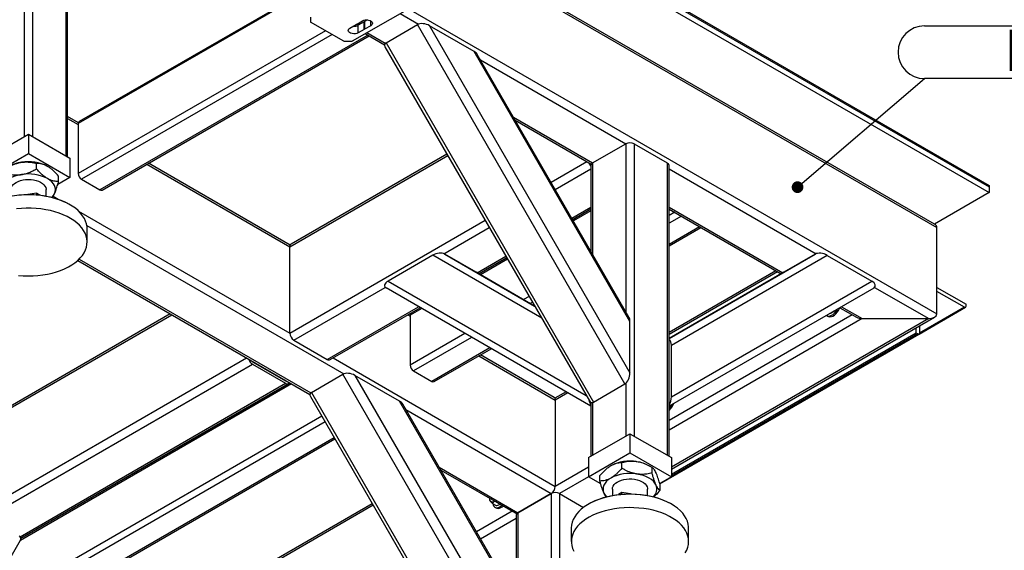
# Model space of a CAD drawing. Header units: millimetres. Extents: x 0 to 841, y 0 to 594.
# Tile 29 of 35: x 713 to 797, y 250 to 295. Entities that reach past the tile are written whole.
import ezdxf

# ---------------------------------------------------------------- set-up
doc = ezdxf.new("R2010")
doc.units = ezdxf.units.MM
doc.layers.add('NOTES', color=6, linetype='Continuous')
doc.layers.add('TRAIT-FORT', color=4, linetype='Continuous', lineweight=25)
doc.styles.add('SLDTEXTSTYLE5', font='TXT', dxfattribs={"width": 0.605})
doc.dimstyles.new('SLDDIMSTYLE2', dxfattribs={"dimtxt": 0.18, "dimasz": 1, "dimexe": 0, "dimexo": 0.0625, "dimgap": 0, "dimtad": 0, "dimtih": 1, "dimtoh": 1, "dimdec": 0, "dimrnd": 1e-09, "dimzin": 0, "dimdsep": 46, "dimtxsty": 'Standard', "dimblk1": 'DOT', "dimblk2": 'DOT', "dimsah": 1, "dimcen": 0.09, "dimadec": 0, "dimazin": 0, "dimtfac": 1, "dimtdec": 0, "dimtofl": 0, "dimtmove": 0, "dimatfit": 3, "dimldrblk": 'DOT', "dimfxl": 0, "dimfrac": 2, "dimtolj": 1, "dimtzin": 0, "dimarcsym": 0})

# ---------------------------------------------------------------- blocks, each defined once
blk = doc.blocks.new('SW_NOTE_3')
at = {"layer": 'NOTES', "color": 0}
for p, q in [((0, 4.496), (35.559, 4.496)), ((35.559, 0), (0, 0))]:
    blk.add_line(p, q, dxfattribs=at)
for centre, start, end in [((0, 2.248), 90, 270), ((35.559, 2.248), 270, 90)]:
    blk.add_arc(centre, 2.248, start, end, dxfattribs=at)
at = {"layer": 'NOTES', "color": 0, "insert": (17.414, 4.163), "char_height": 3.5, "attachment_point": 2, "style": 'SLDTEXTSTYLE5'}
blk.add_mtext('FAU-QUIX20-03', dxfattribs=at)
blk = doc.blocks.new('_Dot')
at = {"color": 0, "linetype": 'ByBlock', "lineweight": -2}
blk.add_line((-0.5, 0), (-1, 0), dxfattribs=at)
at = {"color": 0, "linetype": 'ByBlock', "const_width": 0.5}
blk.add_lwpolyline([(-0.25, 0, 1), (0.25, 0, 1)], format="xyb", close=True, dxfattribs=at)

msp = doc.modelspace()

# ---------------------------------------------------------------- linework, layer by layer
at = {"layer": 'TRAIT-FORT', "color": 4, "linetype": 'Continuous', "lineweight": 25}
for p, q in [((713.0633, 308.5961), (713.0633, 285.3247)), ((713.7704, 308.5961), (713.7704, 285.3247)), ((716.5987, 306.9633), (716.5987, 283.692)), ((716.7451, 283.6075), (716.7451, 306.7592)), ((756.9038, 303.332), (795.2997, 281.1665)), ((756.9038, 303.2095), (795.2997, 281.044)), ((756.9038, 302.6364), (740.9939, 293.4518)), ((756.9038, 302.7196), (795.2997, 280.5541)), ((752.1675, 299.9022), (790.8449, 277.5742)), ((790.6378, 277.8629), (752.3139, 299.9867)), ((736.533, 297.3277), (717.6593, 286.4322)), ((736.4158, 297.3954), (717.7422, 286.6153)), ((745.8025, 296.2277), (790.8449, 270.2253)), ((737.4583, 295.4928), (737.4583, 295.0846)), ((745.0953, 295.8195), (746.6609, 294.9157)), ((740.2868, 293.4518), (737.4583, 295.0846)), ((740.8174, 294.5742), (741.332, 294.8712)), ((741.3636, 294.8894), (741.8781, 295.1865)), ((742.0384, 295.1166), (741.5238, 294.8196)), ((741.5238, 294.1664), (741.5238, 294.8196)), ((742.0384, 294.4634), (742.0384, 295.1166)), ((742.3008, 295.2681), (742.07, 295.1349)), ((742.07, 295.1349), (742.07, 294.4816)), ((742.5845, 294.7787), (742.07, 294.4816)), ((742.5845, 294.7787), (742.5845, 295.1865)), ((743.8932, 293.3297), (746.5731, 294.8768)), ((764.2508, 264.2581), (746.5731, 294.8768)), ((747.5973, 294.7753), (764.675, 265.1959)), ((751.3973, 292.5816), (747.5973, 294.7753)), ((738.7304, 294.3503), (717.6593, 282.1862)), ((739.2961, 294.0237), (717.9422, 281.6963)), ((742.3319, 293.9801), (719.4978, 280.7983)), ((719.6978, 280.7784), (742.4491, 293.9125)), ((742.0384, 294.4634), (741.5238, 294.1664)), ((742.1204, 294.1022), (743.7605, 293.1554)), ((742.2669, 294.1867), (743.8307, 293.2839)), ((740.2868, 293.4518), (740.9939, 293.4518)), ((743.8003, 292.9833), (761.2244, 262.8039)), ((743.8932, 293.3297), (761.5708, 262.711)), ((764.675, 269.584), (751.3973, 292.5816)), ((764.5972, 269.9391), (751.6659, 292.3367)), ((751.9346, 291.8712), (764.3284, 284.7165)), ((717.6697, 286.5137), (716.7451, 287.0475)), ((716.7451, 286.8783), (717.6593, 286.3506)), ((717.6593, 286.4322), (717.6593, 282.1862)), ((754.7626, 286.9731), (761.5, 283.0837)), ((754.909, 286.7195), (761.3854, 282.9808)), ((709.8813, 283.4878), (713.4168, 285.5288)), ((713.4168, 285.5288), (713.4168, 283.8958)), ((713.4168, 285.5288), (716.9524, 283.4878)), ((761.5001, 283.0837), (764.3284, 284.7165)), ((764.3284, 284.7165), (764.3284, 270.4046)), ((765.0355, 284.7165), (767.8638, 283.0837)), ((765.0355, 284.7165), (765.0355, 259.8121)), ((709.8813, 281.8547), (713.4168, 283.8958)), ((713.4168, 283.8958), (716.9524, 281.8547)), ((735.6906, 275.9414), (749.1526, 283.7128)), ((749.0794, 283.8397), (735.7941, 276.1703)), ((714.1042, 282.581), (714.1042, 283.0451)), ((716.9524, 283.4878), (716.9524, 281.8547)), ((723.5047, 282.9761), (735.6906, 275.9414)), ((735.7223, 276.0921), (723.6512, 283.0607)), ((757.9542, 281.445), (760.9999, 283.2033)), ((761.3537, 282.8796), (761.3537, 275.557)), ((761.5001, 283.0837), (761.5001, 275.3034)), ((767.8638, 283.0837), (767.8638, 258.1793)), ((768.0102, 258.0948), (768.0102, 282.8796)), ((715.9822, 281.4969), (715.9822, 281.961)), ((758.3078, 280.8326), (761.3537, 282.591)), ((768.0102, 282.591), (780.5516, 275.351)), ((716.9524, 281.8547), (715.9151, 281.2559)), ((717.9422, 281.6963), (719.4978, 280.7983)), ((795.2997, 281.1665), (795.2997, 281.044)), ((714.1042, 280.5104), (713.3674, 280.3965)), ((714.4013, 280.3389), (714.1042, 280.5104)), ((714.1042, 280.5104), (714.1042, 280.3686)), ((714.9168, 280.2608), (714.9168, 280.8096)), ((795.2997, 280.5541), (790.6378, 277.8629)), ((795.2997, 281.044), (795.2997, 280.5541)), ((715.5137, 280.2404), (715.9465, 279.9905)), ((716.953, 279.5269), (716.8822, 279.5678)), ((717.6927, 278.9825), (735.6906, 268.5925)), ((759.7219, 278.3834), (761.3537, 279.3254)), ((759.7951, 278.2566), (761.3537, 279.1563)), ((761.3537, 279.1354), (759.8041, 278.2409)), ((761.3537, 279.0001), (759.8627, 278.1394)), ((768.0102, 279.3254), (777.713, 273.7241)), ((768.0102, 279.1563), (777.5666, 273.6395)), ((768.4948, 278.8766), (768.0102, 278.5968)), ((718.3941, 277.761), (740.2953, 265.1178)), ((735.6906, 268.5925), (752.3349, 278.201)), ((769.0605, 278.55), (768.0102, 277.9436)), ((718.4168, 276.3431), (718.4168, 277.4862)), ((748.814, 275.352), (752.6884, 277.5887)), ((770.6162, 277.6519), (768.0102, 276.1475)), ((768.0102, 276.0123), (770.7333, 277.5843)), ((790.8449, 270.2253), (790.8449, 277.5742)), ((735.6906, 268.5925), (735.6906, 275.9414)), ((751.5731, 273.769), (748.8932, 275.3161)), ((748.8932, 275.3161), (756.555, 270.8915)), ((768.0102, 268.1204), (780.4637, 275.312)), ((780.4637, 275.312), (777.7837, 273.7649)), ((717.6156, 274.7758), (737.4027, 263.3529)), ((717.7273, 274.8804), (737.4686, 263.4839)), ((747.8689, 275.2146), (744.0689, 273.0209)), ((757.1552, 269.852), (747.8689, 275.2146)), ((751.6509, 273.7241), (754.1025, 275.1394)), ((751.7973, 273.6395), (754.1757, 275.0126)), ((754.1848, 274.9969), (751.8154, 273.629)), ((754.2434, 274.8954), (751.9325, 273.5614)), ((781.4879, 275.2105), (768.2103, 267.543)), ((781.4879, 275.2105), (785.2879, 273.0168)), ((756.5546, 270.8923), (751.5731, 273.769)), ((777.1159, 273.8997), (768.0102, 268.6432)), ((777.2623, 273.8152), (768.0102, 268.474)), ((777.7837, 273.7649), (768.0102, 268.1209)), ((744.0689, 273.0209), (760.9558, 263.2691)), ((768.2103, 263.1549), (785.2879, 273.0168)), ((736.0441, 267.9801), (743.8308, 272.4753)), ((761.3537, 262.3466), (743.8932, 272.4296)), ((785.4637, 272.4255), (768.0102, 262.3466)), ((785.5313, 272.4763), (790.1378, 269.817)), ((790.8449, 272.4711), (793.3198, 271.0424)), ((793.1784, 270.7974), (790.8449, 272.1445)), ((756.082, 271.7108), (755.6095, 271.438)), ((756.3649, 271.2209), (756.1751, 271.1114)), ((793.3198, 270.8791), (793.3198, 271.0424)), ((725.4971, 270.2259), (691.9535, 250.8616)), ((738.8726, 266.3473), (746.6504, 270.8374)), ((739.1225, 266.3225), (746.7968, 270.7528)), ((745.954, 270.1856), (745.8841, 270.2259)), ((746.9321, 270.6747), (745.9436, 270.104)), ((746.8149, 270.7424), (746.0265, 270.2872)), ((782.5671, 270.7528), (783.981, 269.9366)), ((782.7135, 270.8374), (784.4809, 269.817)), ((789.3262, 268.506), (793.2783, 270.7875)), ((793.1784, 270.7974), (789.36, 268.5931)), ((691.85, 250.6327), (725.6436, 270.1413)), ((745.7376, 270.1413), (745.9436, 270.0224)), ((745.9436, 270.104), (745.9436, 265.858)), ((764.675, 265.1959), (764.675, 269.584)), ((783.6273, 270.1407), (768.0102, 261.1252)), ((784.4809, 269.817), (768.0102, 260.3087)), ((768.2175, 256.9936), (790.6378, 269.9366)), ((790.1378, 269.817), (768.2175, 257.1627)), ((781.45, 270.0788), (781.5561, 270.0176)), ((784.4809, 269.817), (790.1378, 269.817)), ((750.6091, 268.5513), (745.9436, 265.858)), ((789.0771, 268.5924), (768.2175, 256.5504)), ((789.0771, 268.5924), (789.0771, 269.0357)), ((789.2186, 268.5107), (789.0771, 268.5924)), ((789.36, 269.1989), (789.36, 268.5924)), ((736.0441, 267.9801), (738.8726, 266.3473)), ((751.1747, 268.2247), (746.2265, 265.3681)), ((767.2213, 255.7444), (789.3185, 268.5008)), ((789.2186, 268.5107), (768.2175, 256.3871)), ((752.7301, 267.3265), (747.7821, 264.4701)), ((747.9821, 264.4503), (752.8472, 267.2589)), ((768.2103, 263.1549), (768.2103, 267.543)), ((691.85, 243.2838), (732.0085, 266.4669)), ((732.5086, 266.1432), (735.337, 264.5104)), ((739.3726, 266.4669), (758.318, 255.53)), ((751.789, 266.648), (758.318, 262.8788)), ((758.2144, 263.1077), (751.9354, 266.7325)), ((709.8709, 252.8706), (732.5086, 265.9391)), ((732.5086, 265.9391), (735.337, 264.3063)), ((746.2265, 265.3681), (747.7821, 264.4701)), ((735.7087, 264.3309), (712.7733, 251.0905)), ((735.337, 264.5104), (735.3673, 264.5279)), ((737.5363, 263.5347), (740.2162, 265.0818)), ((757.8939, 234.4632), (740.2162, 265.0818)), ((741.2405, 264.9803), (758.3181, 235.4009)), ((745.0405, 262.7866), (741.2405, 264.9803)), ((712.7011, 251.2388), (735.337, 264.3063)), ((735.8259, 264.2632), (712.7255, 250.9277)), ((712.7713, 251.1103), (735.587, 264.2815)), ((737.5363, 263.5347), (755.2139, 232.9161)), ((759.2287, 263.5737), (758.2862, 263.0296)), ((759.3752, 263.4891), (758.318, 262.8788)), ((761.5708, 262.711), (764.2508, 264.2581)), ((764.3284, 264.3147), (764.3284, 259.8121)), ((737.4434, 263.1883), (754.8675, 233.0089)), ((758.3181, 239.789), (745.0405, 262.7866)), ((758.318, 262.8788), (758.318, 255.53)), ((761.3537, 262.6833), (761.3537, 258.0948)), ((761.5001, 262.6799), (761.5001, 258.1793)), ((758.2403, 240.1441), (745.309, 262.5417)), ((745.5847, 262.0643), (757.9644, 254.9176)), ((738.6951, 261.0204), (708.4829, 243.5793)), ((738.4123, 261.5103), (709.0486, 244.559)), ((706.8104, 240.6824), (739.5314, 259.5718)), ((739.4729, 259.6733), (706.9276, 240.8853)), ((761.1464, 257.9751), (764.6819, 260.0162)), ((764.6819, 260.0162), (764.6819, 258.3831)), ((764.6819, 260.0162), (768.2175, 257.9751)), ((761.1464, 256.3421), (764.6819, 258.3831)), ((761.1464, 257.9751), (761.1464, 256.3421)), ((764.6819, 258.3831), (768.2175, 256.3421)), ((768.2175, 257.9751), (768.2175, 256.3421)), ((748.4126, 257.1661), (755.136, 253.2848)), ((748.559, 256.9125), (754.886, 253.26)), ((761.1464, 257.1628), (758.318, 255.53)), ((763.9946, 257.0684), (763.9946, 257.5325)), ((766.5604, 257.1354), (766.3086, 257.2808)), ((766.5599, 256.6715), (766.5599, 257.1356)), ((761.1464, 256.3463), (758.6715, 254.9176)), ((762.1839, 255.7431), (761.1464, 256.3421)), ((762.1166, 255.9842), (762.1166, 256.4483)), ((768.2175, 256.3421), (767.2157, 255.7638)), ((763.1819, 255.2969), (763.1819, 254.7481)), ((766.1819, 254.7481), (766.1819, 255.2969)), ((767.2473, 255.1906), (767.2473, 255.6547)), ((752.6965, 254.524), (752.6965, 254.448)), ((757.9644, 254.9176), (755.136, 253.2848)), ((755.1363, 253.2848), (757.9646, 254.9175)), ((757.9646, 254.9175), (757.9646, 240.6216)), ((758.6717, 254.9175), (760.7205, 253.7347)), ((758.6717, 254.9175), (758.6717, 230.0131)), ((763.9946, 254.9978), (763.6975, 254.8263)), ((764.7314, 254.8838), (763.9946, 254.9978)), ((763.9946, 254.856), (763.9946, 254.9978)), ((742.7957, 253.918), (714.4774, 237.5702)), ((742.7224, 254.0448), (714.5809, 237.7991)), ((752.9619, 254.0705), (753.2793, 253.8872)), ((753.1658, 253.7507), (753.2718, 253.6894)), ((761.2166, 254.0551), (761.1458, 254.0143)), ((768.2181, 254.0143), (768.1473, 254.0551)), ((754.636, 253.4044), (751.5973, 251.6502)), ((754.9898, 252.7922), (751.9508, 251.0378)), ((754.9898, 253.0807), (754.9898, 245.774)), ((755.1363, 253.2848), (755.1363, 245.5204)), ((759.6819, 251.9736), (759.6819, 250.8304)), ((769.6819, 250.8304), (769.6819, 251.9736)), ((695.3075, 220.7587), (712.7316, 250.9381))]:
    msp.add_line(p, q, dxfattribs=at)
at = {"layer": 'TRAIT-FORT', "color": 4, "linetype": 'Continuous', "lineweight": 25, "flags": 128}
for points in [[(741.5238, 294.1664), (741.41, 294.1172), (741.2768, 294.0885), (741.135, 294.0826), (740.9961, 294.1001), (740.8713, 294.1394), (740.7708, 294.1975), (740.7026, 294.2695), (740.6724, 294.3497), (740.6826, 294.4316), (740.7322, 294.5085), (740.8174, 294.5742)], [(741.8781, 295.1865), (741.9919, 295.2357), (742.1251, 295.2643), (742.2669, 295.2702), (742.4059, 295.2527), (742.5306, 295.2134), (742.6312, 295.1554), (742.6993, 295.0833), (742.7295, 295.0031), (742.7194, 294.9213), (742.6697, 294.8444), (742.5845, 294.7787)], [(712.8216, 282.0921), (712.5367, 282.0363), (712.2668, 281.9594), (712.0167, 281.863), (711.7905, 281.7484), (711.5921, 281.6179), (711.425, 281.4734), (711.2919, 281.3177), (711.1952, 281.1532)], [(711.9168, 280.8096), (711.9176, 280.8372), (711.9425, 280.969), (712.0019, 281.0971), (712.0945, 281.2184), (712.2181, 281.3301), (712.3698, 281.4296), (712.5461, 281.5146), (712.7427, 281.5831), (712.9551, 281.6335), (713.1784, 281.6645), (713.4073, 281.6755), (713.6364, 281.6662), (713.8603, 281.6368), (714.0738, 281.588), (714.272, 281.521), (714.4501, 281.4373), (714.604, 281.3389), (714.73, 281.2281), (714.8253, 281.1075), (714.8876, 280.9799), (714.9154, 280.8483), (714.9168, 280.8096)], [(715.6385, 280.4659), (715.6972, 280.6363), (715.7168, 280.8096), (715.6972, 280.9829), (715.6385, 281.1532), (715.5418, 281.3177), (715.4087, 281.4734), (715.2416, 281.6179), (715.0432, 281.7484)], [(709.9515, 279.5678), (710.2057, 279.7045), (710.5311, 279.854), (710.8774, 279.9871), (711.2419, 280.1027), (711.6221, 280.2), (712.0152, 280.2784), (712.4185, 280.3373), (712.8289, 280.3762), (713.2436, 280.3948), (713.6595, 280.3931), (714.0736, 280.3711), (714.4831, 280.3288), (714.8848, 280.2667), (715.276, 280.1851), (715.6538, 280.0846), (716.0154, 279.9661), (716.3584, 279.8302), (716.6801, 279.678), (716.8822, 279.5678)], [(718.4168, 277.4862), (718.4086, 277.652), (718.3671, 277.8925), (718.2908, 278.1302), (718.1804, 278.3634), (718.0365, 278.5904), (717.8603, 278.8097), (717.6529, 279.0197), (717.4157, 279.219), (717.1505, 279.4061), (716.8592, 279.5797), (716.5436, 279.7386), (716.2062, 279.8818), (715.8492, 280.0081), (715.4751, 280.1168), (715.0866, 280.207), (714.6864, 280.2781), (714.2772, 280.3296), (713.8621, 280.3612), (713.4438, 280.3726), (713.0253, 280.3638), (712.6096, 280.3348)], [(715.414, 280.151), (715.5418, 280.3015), (715.6385, 280.4659)], [(712.8169, 279.2087), (712.4036, 279.1696)], [(712.5565, 273.4997), (712.9716, 273.4681), (713.3899, 273.4567), (713.8084, 273.4655), (714.2241, 273.4945), (714.6342, 273.5435), (715.0357, 273.6121), (715.4259, 273.6999), (715.802, 273.8062), (716.1613, 273.9303), (716.5014, 274.0714), (716.8199, 274.2284), (717.1145, 274.4002), (717.3832, 274.5856), (717.624, 274.7834), (717.8353, 274.9921), (718.0157, 275.2102), (718.1637, 275.4364), (718.2785, 275.6688), (718.3592, 275.9061), (718.4052, 276.1463), (718.4162, 276.388), (718.3922, 276.6293), (718.3333, 276.8687), (718.2398, 277.1043), (718.1126, 277.3346), (717.9524, 277.558), (717.7604, 277.7728), (717.5379, 277.9776), (717.2865, 278.171), (717.008, 278.3515), (716.7043, 278.5179), (716.3775, 278.6691), (716.03, 278.804), (715.6641, 278.9216), (715.2825, 279.0211), (714.8878, 279.1018), (714.4827, 279.1632), (714.0702, 279.2048), (713.6531, 279.2263), (713.2344, 279.2276), (712.8169, 279.2087)], [(781.4263, 270.0941), (781.5076, 270.0532), (781.6164, 270.0367), (781.7369, 270.0538), (781.8641, 270.1038), (781.9927, 270.1848), (782.1176, 270.2933), (782.2335, 270.4249), (782.3358, 270.5743), (782.3738, 270.6412)], [(781.5561, 270.0176), (781.6136, 269.992), (781.7225, 269.9754), (781.843, 269.9926), (781.9702, 270.0426), (782.0988, 270.1235), (782.2236, 270.232), (782.3396, 270.3637), (782.4418, 270.5131), (782.5263, 270.6741), (782.5569, 270.7469)], [(763.0556, 256.2358), (762.8572, 256.1052), (762.6901, 255.9608), (762.557, 255.805), (762.4603, 255.6405), (762.4016, 255.4702), (762.3819, 255.2969), (762.4016, 255.1236), (762.4603, 254.9532)], [(763.1819, 255.2969), (763.1981, 255.4236), (763.249, 255.5529), (763.3335, 255.6762), (763.4496, 255.7905), (763.5945, 255.8934), (763.765, 255.9822), (763.957, 256.055), (764.1659, 256.11), (764.387, 256.1459), (764.6149, 256.162), (764.8445, 256.1577), (765.0702, 256.1333)], [(765.0702, 256.1333), (765.2868, 256.0893), (765.4892, 256.0267), (765.6728, 255.947), (765.8331, 255.8521), (765.9664, 255.7441), (766.0696, 255.6257), (766.1403, 255.4996), (766.1768, 255.3687), (766.1819, 255.2969)], [(766.9036, 255.6405), (766.8069, 255.805), (766.6738, 255.9608), (766.5067, 256.1052), (766.3083, 256.2358), (766.0821, 256.3503), (765.8319, 256.4468), (765.5621, 256.5236), (765.2772, 256.5794)], [(769.6458, 252.3199), (769.5782, 252.5585), (769.4763, 252.793), (769.3407, 253.0217), (769.1724, 253.243), (768.9727, 253.4555), (768.7428, 253.6576), (768.4845, 253.8478), (768.1995, 254.0249), (767.8898, 254.1877), (767.5576, 254.3349), (767.2052, 254.4655), (766.8352, 254.5786), (766.45, 254.6735), (766.0525, 254.7495), (765.6453, 254.8059), (765.2314, 254.8425), (764.8136, 254.859), (764.3949, 254.8553), (763.9782, 254.8313), (763.5664, 254.7873), (763.1625, 254.7235), (762.7692, 254.6405), (762.3894, 254.5387), (762.0256, 254.419), (761.6804, 254.2821), (761.3564, 254.129), (761.0556, 253.9608), (760.7803, 253.7786), (760.5323, 253.5838), (760.3135, 253.3777), (760.1252, 253.1618), (759.969, 252.9375), (759.8458, 252.7064), (759.7565, 252.4703), (759.7018, 252.2306), (759.682, 251.9891), (759.6819, 251.9736)], [(761.2166, 254.0551), (761.3166, 254.1112), (761.6308, 254.2686), (761.9669, 254.41), (762.3226, 254.5344), (762.6953, 254.641), (763.0823, 254.729), (763.4809, 254.7976), (763.8881, 254.8466), (764.301, 254.8754), (764.7167, 254.8839), (765.1321, 254.872), (765.5442, 254.8398), (765.9502, 254.7875), (766.347, 254.7156), (766.7318, 254.6245), (767.1019, 254.5149), (767.4545, 254.3876), (767.7872, 254.2434), (768.0974, 254.0835), (768.1473, 254.0551)], [(762.4603, 254.9532), (762.557, 254.7888), (762.6848, 254.6384)], [(752.9866, 254.0562), (753.0074, 253.963), (753.0575, 253.8549), (753.1305, 253.7745), (753.2233, 253.725), (753.3322, 253.7085), (753.4527, 253.7256), (753.5798, 253.7757), (753.7085, 253.8566), (753.7687, 253.9051)], [(753.2718, 253.6894), (753.3294, 253.6638), (753.4382, 253.6473), (753.5587, 253.6644), (753.6859, 253.7144), (753.8145, 253.7954), (753.8747, 253.8438)], [(769.3949, 249.8665), (769.5181, 250.0975), (769.6074, 250.3337), (769.6621, 250.5734), (769.6819, 250.8149), (769.6666, 251.0565), (769.6163, 251.2965), (769.5315, 251.5332), (769.4126, 251.765), (769.2606, 251.9902), (769.0764, 252.2073), (768.8614, 252.4148), (768.6171, 252.6111), (768.3452, 252.795), (768.0476, 252.965), (767.7263, 253.1201), (767.3838, 253.2592), (767.0223, 253.3812), (766.6443, 253.4853), (766.2526, 253.5707), (765.8499, 253.637), (765.439, 253.6836), (765.0228, 253.7101), (764.6042, 253.7165), (764.1861, 253.7026), (763.7715, 253.6686), (763.3633, 253.6147), (762.9643, 253.5412), (762.5774, 253.4487), (762.2053, 253.3379), (761.8505, 253.2094), (761.5156, 253.0643), (761.2029, 252.9035), (760.9146, 252.7282), (760.6527, 252.5396), (760.4191, 252.3389), (760.2154, 252.1277), (760.043, 251.9074), (759.9032, 251.6796), (759.7969, 251.4457), (759.7248, 251.2076), (759.6875, 250.9668), (759.6853, 250.7251), (759.7181, 250.4841)], [(769.6819, 251.9736), (769.6786, 252.0789), (769.6458, 252.3199)], [(759.7181, 250.4841), (759.7857, 250.2455), (759.8876, 250.011)]]:
    msp.add_lwpolyline(points, dxfattribs=at)
at = {"layer": 'TRAIT-FORT', "color": 4, "linetype": 'Continuous', "lineweight": 25}
for centre, radius, start, end in [((741.1738, 295.497), 0.7625, 264.53612, 297.330939), ((741.5832, 294.4725), 0.4713, 117.777821, 122.216802), ((741.8187, 295.5336), 0.4713, 297.777821, 302.216802), ((741.8187, 294.8804), 0.4713, 297.777821, 302.216802), ((717.8553, 286.4538), 0.1972, 125.013333, 186.298848), ((764.6819, 284.0341), 0.7685, 62.609672, 117.390328), ((713.2213, 280.2195), 2.945, 97.800181, 119.072442), ((713.4208, 279.6579), 3.5306, 62.642825, 99.771097), ((761.9808, 283.3613), 0.844, 198.010789, 222.005479), ((761.6039, 282.8547), 0.2515, 114.374658, 174.305201), ((767.76, 282.8547), 0.2515, 5.694799, 65.625342), ((713.4208, 278.6127), 3.5306, 62.642825, 99.771097), ((718.2734, 282.2141), 0.6147, 182.605478, 237.394522), ((719.615, 280.9618), 0.2012, 234.382423, 294.307119), ((735.9284, 275.9716), 0.2398, 124.056351, 187.25583), ((746.1396, 270.1257), 0.1972, 125.013333, 186.298847), ((781.496, 271.008), 0.7914, 300.695041, 317.050904), ((793.2336, 270.8651), 0.0873, 230.796715, 9.214037), ((736.4582, 268.6274), 0.7684, 182.605478, 237.394522), ((789.2738, 268.5784), 0.0873, 230.796715, 9.214037), ((732.9262, 266.5896), 0.773, 196.970983, 237.303846), ((732.6899, 266.4372), 0.3454, 215.758867, 238.339246), ((739.019, 266.5517), 0.2515, 234.382423, 294.307119), ((746.5577, 265.886), 0.6147, 182.605478, 237.394522), ((735.4145, 264.6246), 0.138, 235.838544, 278.946907), ((735.4748, 264.4722), 0.2157, 230.291487, 328.544151), ((747.8993, 264.6336), 0.2012, 234.382423, 294.307119), ((758.073, 262.9059), 0.2465, 353.701152, 54.986667), ((767.0375, 263.1111), 1.4751, 311.259292, 338.872983), ((766.901, 263.1874), 1.5083, 317.339674, 331.743313), ((764.678, 254.1452), 3.5306, 80.228903, 117.357175), ((764.8925, 254.7518), 2.8984, 60.754562, 82.372815), ((764.678, 253.1), 3.5306, 80.228903, 117.357175), ((757.5504, 255.5649), 0.7684, 302.605478, 357.394522), ((766.1034, 255.2935), 0.8722, 311.306129, 23.446239), ((753.0951, 254.5137), 0.3989, 177.648524, 212.349204), ((752.9753, 254.486), 0.2858, 220.532796, 309.248168), ((758.3181, 254.2351), 0.7685, 62.609672, 117.390328), ((754.9895, 253.4892), 0.2515, 245.692881, 305.617577), ((755.2401, 253.0557), 0.2515, 114.374658, 174.305201)]:
    msp.add_arc(centre, radius, start, end, dxfattribs=at)
for centre, major_axis, ratio, start_param, end_param in [((747.1731, 294.5304), (0.7279, -0.195), 0.5175895, 1.0930997, 2.663896), ((744.4932, 292.9833), (0.7279, -0.195), 0.5175895, 2.663896, 3.6191744), ((750.9731, 292.3367), (0.7279, -0.195), 0.5175895, 0.4775817, 1.0930997), ((790.1378, 277.5742), (0.7071, 0), 0.5773815, 0, 0.7854794), ((790.1378, 277.5742), (0.7071, 0), 0.5773815, 0, 0.7854794), ((748.2932, 274.9697), (0.7279, 0.195), 0.5175895, 0.4776966, 2.0484929), ((781.0637, 274.9656), (0.7279, -0.195), 0.5175895, 1.0930997, 2.663896), ((744.4932, 272.776), (0.7279, 0.195), 0.5175895, 2.0484929, 3.6192893), ((784.8637, 272.7719), (0.7279, -0.195), 0.5175895, 5.8054887, 7.376285), ((790.1378, 270.2253), (0.7071, 0), 0.5773815, 4.712389, 6.2831853), ((790.1378, 270.2253), (0.7071, 0), 0.5773815, 4.712389, 6.2831853), ((764.2508, 269.3391), (0.195, 0.7279), 0.5176381, 5.1899707, 5.8054887), ((784.4809, 270.2253), (0.7071, 0), 0.5773815, 3.9270721, 4.712389), ((784.4809, 270.2253), (0.7071, 0), 0.5773815, 3.9270721, 4.712389), ((767.786, 267.2981), (0.195, 0.7279), 0.5176381, 5.1899707, 6.203921), ((740.8162, 264.7354), (0.7279, -0.195), 0.5175895, 1.0930997, 2.663896), ((764.2508, 264.951), (0.195, 0.7279), 0.5176381, 3.6191744, 5.1899707), ((738.1363, 263.1883), (0.7279, -0.195), 0.5175895, 2.663896, 3.6191744), ((744.6162, 262.5417), (0.7279, -0.195), 0.5175895, 0.4775817, 1.0930997), ((761.5708, 262.9141), (-0.195, 0.7279), 0.5176381, 1.4692942, 2.1266803), ((761.5708, 263.4039), (0.195, 0.7279), 0.5176381, 2.663896, 3.6191744), ((767.786, 262.91), (0.195, 0.7279), 0.5176381, 4.1760203, 5.1899707), ((712.0387, 250.9381), (0.7279, 0.195), 0.5175895, 5.8056036, 6.7608819)]:
    msp.add_ellipse(centre, major_axis=major_axis, ratio=ratio, start_param=start_param, end_param=end_param, dxfattribs=at)
for points, knots in [([(711.5389, 282.6483), (711.6258, 282.6969), (711.7999, 282.7943), (712.0746, 282.9225), (712.3616, 283.0312), (712.6135, 283.1012), (712.7678, 283.128), (712.8216, 283.1373)], [0, 0, 0, 0, 0.2155179, 0.432228, 0.6544604, 0.8796921, 1, 1, 1, 1]), ([(712.8216, 283.1373), (712.9331, 283.1504), (713.1585, 283.1769), (713.4866, 283.1629), (713.8038, 283.1195), (714.0038, 283.07), (714.1042, 283.0451)], [0, 0, 0, 0, 0.2495779, 0.5043641, 0.7510469, 1, 1, 1, 1]), ([(715.0432, 282.7936), (714.9615, 282.8366), (714.7965, 282.9235), (714.5564, 282.9974), (714.3241, 283.039), (714.1778, 283.0431), (714.1042, 283.0451)], [0, 0, 0, 0, 0.24957791, 0.50436411, 0.75104693, 1, 1, 1, 1]), ([(715.9822, 281.961), (715.8535, 282.1036), (715.6587, 282.3195), (715.3798, 282.5642), (715.1955, 282.7019), (715.0825, 282.7699), (715.0432, 282.7936)], [0, 0, 0, 0, 0.4320454, 0.6543493, 0.8796534, 1, 1, 1, 1]), ([(711.5389, 282.1842), (711.6258, 282.1625), (711.7999, 282.119), (712.0746, 282.0757), (712.3616, 282.0558), (712.6135, 282.0638), (712.7678, 282.0848), (712.8216, 282.0921)], [0, 0, 0, 0, 0.2155179, 0.432228, 0.6544604, 0.8796921, 1, 1, 1, 1]), ([(712.8216, 282.0921), (712.9331, 282.1135), (713.1585, 282.1567), (713.4866, 282.2722), (713.8038, 282.4137), (714.0038, 282.5251), (714.1042, 282.581)], [0, 0, 0, 0, 0.2495779, 0.5043641, 0.7510469, 1, 1, 1, 1]), ([(715.0432, 281.7484), (714.9615, 281.7997), (714.7965, 281.9033), (714.5564, 282.1067), (714.3241, 282.3332), (714.1778, 282.4982), (714.1042, 282.581)], [0, 0, 0, 0, 0.2495779, 0.5043641, 0.7510469, 1, 1, 1, 1]), ([(715.9822, 281.4969), (715.8535, 281.5029), (715.6587, 281.5119), (715.3798, 281.5893), (715.1955, 281.6643), (715.0825, 281.7267), (715.0432, 281.7484)], [0, 0, 0, 0, 0.43204542, 0.65434926, 0.87965336, 1, 1, 1, 1]), ([(715.6385, 280.4659), (715.6445, 280.4791), (715.6926, 280.5843), (715.7842, 280.8231), (715.8925, 281.1692), (715.9571, 281.4051), (715.9822, 281.4969)], [0, 0, 0, 0, 0.0503996, 0.4026135, 0.7675885, 1, 1, 1, 1]), ([(715.4355, 280.1386), (715.465, 280.1732), (715.531, 280.2508), (715.6002, 280.3893), (715.6385, 280.4659)], [0, 0, 0, 0, 0.4466817, 1, 1, 1, 1]), ([(781.6852, 270.2436), (781.6895, 270.2445), (781.7701, 270.2629), (781.8368, 270.2961), (781.9, 270.3275)], [0, 0, 0, 0, 0.0535758, 1, 1, 1, 1]), ([(781.9, 270.3275), (781.9043, 270.33), (781.9606, 270.3629), (781.9972, 270.4047), (782.0311, 270.4433)], [0, 0, 0, 0, 0.0760129, 1, 1, 1, 1]), ([(765.2772, 257.6246), (765.2547, 257.6279), (765.0751, 257.6542), (764.7333, 257.6655), (764.329, 257.6154), (764.0883, 257.5557), (763.9946, 257.5325)], [0, 0, 0, 0, 0.0503996, 0.4026135, 0.7675885, 1, 1, 1, 1]), ([(766.5599, 257.1356), (766.4096, 257.2175), (766.1334, 257.368), (765.7007, 257.5384), (765.4196, 257.5956), (765.2772, 257.6246)], [0, 0, 0, 0, 0.3707742, 0.6811819, 1, 1, 1, 1]), ([(763.0556, 257.2809), (762.974, 257.2297), (762.809, 257.126), (762.5688, 256.9226), (762.3366, 256.6961), (762.1902, 256.5312), (762.1166, 256.4483)], [0, 0, 0, 0, 0.2495779, 0.5043641, 0.7510469, 1, 1, 1, 1]), ([(763.9946, 257.5325), (763.8659, 257.5265), (763.6711, 257.5175), (763.3922, 257.4401), (763.2079, 257.365), (763.0949, 257.3027), (763.0556, 257.2809)], [0, 0, 0, 0, 0.4320454, 0.6543493, 0.8796534, 1, 1, 1, 1]), ([(763.9946, 257.0684), (763.8659, 256.9258), (763.6711, 256.7099), (763.3922, 256.4652), (763.2079, 256.3275), (763.0949, 256.2595), (763.0556, 256.2358)], [0, 0, 0, 0, 0.4320454, 0.6543493, 0.8796534, 1, 1, 1, 1]), ([(765.2772, 256.5794), (765.2547, 256.5831), (765.0751, 256.6123), (764.7333, 256.7067), (764.329, 256.882), (764.0883, 257.0162), (763.9946, 257.0684)], [0, 0, 0, 0, 0.0503996, 0.4026135, 0.7675885, 1, 1, 1, 1]), ([(766.9036, 256.6857), (766.8737, 256.746), (766.8133, 256.8677), (766.7254, 256.9924), (766.6404, 257.083), (766.5868, 257.1181), (766.5599, 257.1356)], [0, 0, 0, 0, 0.2495779, 0.5043641, 0.7510469, 1, 1, 1, 1]), ([(763.0556, 256.2358), (762.974, 256.1928), (762.809, 256.1059), (762.5688, 256.032), (762.3366, 255.9904), (762.1902, 255.9863), (762.1166, 255.9842)], [0, 0, 0, 0, 0.2495779, 0.5043641, 0.7510469, 1, 1, 1, 1]), ([(762.4603, 254.9532), (762.4304, 255.0218), (762.37, 255.1603), (762.2821, 255.4144), (762.1971, 255.69), (762.1435, 255.8859), (762.1166, 255.9842)], [0, 0, 0, 0, 0.2495779, 0.5043641, 0.7510469, 1, 1, 1, 1]), ([(766.5599, 256.6715), (766.4096, 256.6362), (766.1334, 256.5712), (765.7007, 256.5346), (765.4196, 256.5643), (765.2772, 256.5794)], [0, 0, 0, 0, 0.3707742, 0.68118194, 1, 1, 1, 1]), ([(766.9036, 255.6405), (766.8737, 255.7091), (766.8133, 255.8476), (766.7254, 256.1017), (766.6404, 256.3773), (766.5868, 256.5732), (766.5599, 256.6715)], [0, 0, 0, 0, 0.2495779, 0.5043641, 0.7510469, 1, 1, 1, 1]), ([(767.2473, 255.6547), (767.2002, 255.8245), (767.1289, 256.0815), (767.0268, 256.3852), (766.9593, 256.5618), (766.918, 256.6537), (766.9036, 256.6857)], [0, 0, 0, 0, 0.43204542, 0.65434926, 0.87965336, 1, 1, 1, 1]), ([(767.2473, 255.1906), (767.119, 255.0468), (766.9388, 254.8448), (766.7458, 254.6796), (766.6903, 254.6321)], [0, 0, 0, 0, 0.7122254, 1, 1, 1, 1]), ([(767.2473, 255.1906), (767.2002, 255.2237), (767.1289, 255.2739), (767.0268, 255.4103), (766.9593, 255.5243), (766.918, 255.6105), (766.9036, 255.6405)], [0, 0, 0, 0, 0.4320454, 0.6543493, 0.8796534, 1, 1, 1, 1]), ([(752.6965, 254.448), (752.698, 254.4318), (752.7012, 254.3987), (752.7278, 254.3446), (752.7528, 254.308), (752.7581, 254.3003)], [0, 0, 0, 0, 0.4323835, 0.8795505, 1, 1, 1, 1]), ([(752.7581, 254.3003), (752.7855, 254.2647), (752.84, 254.1941), (752.9214, 254.1114), (752.9619, 254.0705)], [0, 0, 0, 0, 0.5039974, 1, 1, 1, 1]), ([(753.1561, 254.2647), (753.1042, 254.2274), (753.0218, 254.1682), (752.9781, 254.0969), (752.9619, 254.0705)], [0, 0, 0, 0, 0.6290071, 1, 1, 1, 1]), ([(762.6579, 254.6288), (762.6333, 254.6596), (762.5827, 254.7228), (762.5161, 254.8372), (762.4747, 254.9233), (762.4603, 254.9532)], [0, 0, 0, 0, 0.3825833, 0.7850315, 1, 1, 1, 1]), ([(753.2793, 253.8872), (753.3251, 253.8966), (753.4486, 253.9218), (753.5512, 253.9694), (753.6157, 253.9994)], [0, 0, 0, 0, 0.3709929, 1, 1, 1, 1])]:
    msp.add_open_spline(points, degree=3, knots=knots, dxfattribs=at)

# ---------------------------------------------------------------- block references
at = {"layer": 'NOTES', "color": 211}
msp.add_blockref('SW_NOTE_3', (789.782, 290.2676), dxfattribs=at)

# ---------------------------------------------------------------- leaders
msp.add_leader([(778.9619, 281.0203), (789.782, 290.2676)], dimstyle='SLDDIMSTYLE2', dxfattribs=at)

doc.saveas('drawing.dxf')
